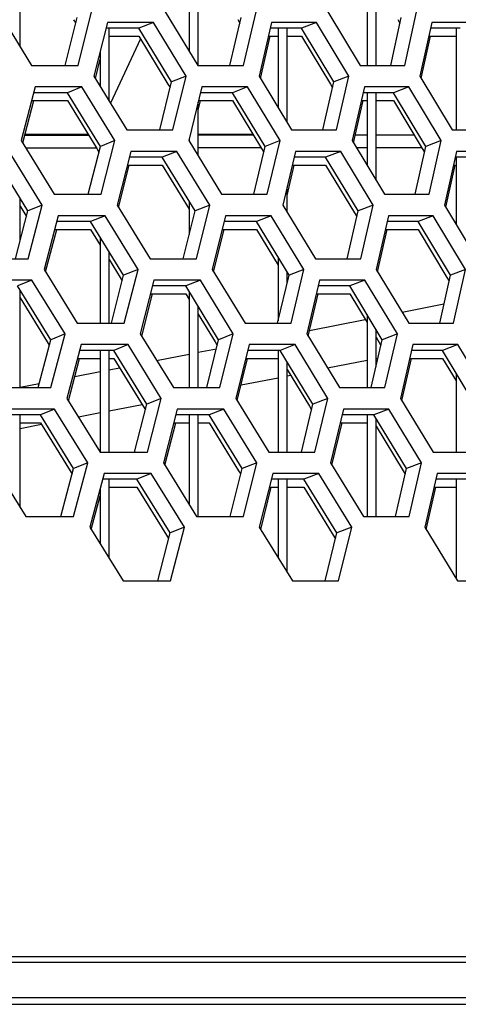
# Model space of a CAD drawing. Header units: millimetres. Extents: x 0 to 420, y 0 to 297.
# Tile 86 of 256: x 149.42 to 151.4, y 84.56 to 88.98. Entities that reach past the tile are written whole.
import ezdxf

# ---------------------------------------------------------------- set-up
doc = ezdxf.new("R2010")
doc.units = ezdxf.units.MM
doc.header["$LTSCALE"] = 23.1
doc.layers.get('0').update_dxf_attribs({"linetype": 'CONTINUOUS'})

msp = doc.modelspace()

# ---------------------------------------------------------------- linework, layer by layer
at = {"color": 7, "linetype": 'Continuous'}
for p, q in [((149.4252, 88.8614), (149.4252, 89.2361)), ((150.1852, 89.2361), (150.1852, 88.8433)), ((150.2252, 88.779), (150.2252, 89.2361)), ((150.9852, 89.2361), (150.9852, 88.779)), ((151.0252, 88.779), (151.0252, 89.1839)), ((149.6274, 88.779), (149.6814, 88.9946)), ((149.6655, 88.9849), (149.6751, 88.9692)), ((150.0244, 88.9722), (149.9588, 88.9463)), ((150.3686, 88.779), (150.4193, 88.9946)), ((150.4034, 88.985), (150.4132, 88.9688)), ((150.7577, 88.9722), (150.6902, 88.9463)), ((151.0913, 88.779), (151.1386, 88.9946)), ((151.1228, 88.9852), (151.1328, 88.9684)), ((149.9588, 88.9463), (149.811, 88.9463)), ((149.8252, 88.619), (149.8252, 88.9463)), ((150.1056, 88.7049), (149.9588, 88.9463)), ((150.6902, 88.9463), (150.5498, 88.9463)), ((150.5852, 88.9463), (150.5852, 88.5887)), ((150.6252, 88.5228), (150.6252, 88.9463)), ((150.8357, 88.7049), (150.6902, 88.9463)), ((151.4029, 88.9463), (151.27, 88.9463)), ((151.3852, 88.9463), (151.3852, 88.4893)), ((149.8252, 88.9105), (149.9588, 88.9105)), ((149.9657, 88.8991), (149.8308, 88.6099)), ((149.9588, 88.9105), (150.0897, 88.6952)), ((150.5414, 88.9105), (150.5852, 88.9105)), ((150.6252, 88.9105), (150.6902, 88.9105)), ((150.6902, 88.9105), (150.8199, 88.6953)), ((151.2622, 88.9105), (151.3852, 88.9105)), ((149.7852, 88.8435), (149.7852, 88.6844)), ((150.053, 88.4893), (150.1056, 88.7049)), ((150.1715, 88.7307), (150.1056, 88.7049)), ((150.7865, 88.4893), (150.8357, 88.7049)), ((150.9034, 88.7307), (150.8357, 88.7049)), ((149.6382, 88.6566), (149.4863, 88.6566)), ((149.7029, 88.6824), (149.6382, 88.6566)), ((149.7858, 88.4151), (149.6382, 88.6566)), ((150.0897, 88.6952), (150.0994, 88.6792)), ((150.3803, 88.6566), (150.2358, 88.6566)), ((150.4469, 88.6824), (150.3803, 88.6566)), ((150.5267, 88.4151), (150.3803, 88.6566)), ((150.8199, 88.6953), (150.8298, 88.6788)), ((151.1039, 88.6566), (150.9668, 88.6566)), ((150.9852, 88.6566), (150.9852, 88.3292)), ((151.0252, 88.263), (151.0252, 88.6566)), ((151.1723, 88.6824), (151.1039, 88.6566)), ((151.2489, 88.4151), (151.1039, 88.6566)), ((149.477, 88.6207), (149.6382, 88.6207)), ((149.6382, 88.6207), (149.7699, 88.4053)), ((150.2252, 88.372), (150.2252, 88.6133)), ((150.2271, 88.6207), (150.3803, 88.6207)), ((150.3803, 88.6207), (150.5108, 88.4055)), ((150.9587, 88.6207), (150.9852, 88.6207)), ((151.0252, 88.6207), (151.1039, 88.6207)), ((151.1039, 88.6207), (151.2331, 88.4056)), ((149.4461, 88.4658), (149.7328, 88.4661)), ((149.8508, 88.441), (149.7858, 88.4151)), ((150.1852, 88.4495), (150.1852, 88.4375)), ((150.2252, 88.4665), (150.4737, 88.4667)), ((150.5935, 88.441), (150.5267, 88.4151)), ((150.9318, 88.4671), (150.9852, 88.4671)), ((151.0252, 88.4672), (151.196, 88.4673)), ((151.3176, 88.441), (151.2489, 88.4151)), ((149.45, 88.4089), (149.7675, 88.4092)), ((149.7314, 88.1995), (149.7858, 88.4151)), ((149.7699, 88.4053), (149.7795, 88.3897)), ((150.1299, 88.3927), (150.0643, 88.3668)), ((150.2252, 88.4096), (150.5081, 88.4099)), ((150.4756, 88.1995), (150.5267, 88.4151)), ((150.5108, 88.4054), (150.5206, 88.3893)), ((150.8662, 88.3927), (150.7987, 88.3668)), ((150.9362, 88.4102), (150.9852, 88.4103)), ((151.0252, 88.4103), (151.2302, 88.4105)), ((151.2013, 88.1995), (151.2489, 88.4151)), ((151.2331, 88.4056), (151.2432, 88.3888)), ((149.4601, 88.1253), (149.3116, 88.3668)), ((150.0643, 88.3668), (149.9156, 88.3668)), ((150.2115, 88.1253), (150.0643, 88.3668)), ((150.7987, 88.3668), (150.6574, 88.3668)), ((150.9446, 88.1253), (150.7987, 88.3668)), ((151.5143, 88.3668), (151.3806, 88.3668)), ((151.3852, 88.3668), (151.3852, 88.0644)), ((149.9066, 88.3309), (150.0643, 88.3309)), ((150.0643, 88.3309), (150.1852, 88.1326)), ((150.649, 88.3309), (150.7987, 88.3309)), ((150.7987, 88.3309), (150.9288, 88.1157)), ((151.3727, 88.3309), (151.3806, 88.3309)), ((150.6252, 88.1201), (150.6252, 88.2306)), ((149.4252, 87.9918), (149.4252, 88.1819)), ((150.1852, 88.1684), (150.1852, 88.018)), ((149.4037, 87.9097), (149.4601, 88.1253)), ((149.4252, 88.1461), (149.4535, 88.1001)), ((149.524, 88.1512), (149.4601, 88.1253)), ((150.1586, 87.9097), (150.2115, 88.1253)), ((150.2774, 88.1512), (150.2115, 88.1253)), ((150.8951, 87.9097), (150.9446, 88.1253)), ((151.0123, 88.1512), (150.9446, 88.1253)), ((149.8068, 88.1029), (149.7422, 88.077)), ((150.5539, 88.1029), (150.4873, 88.077)), ((150.9287, 88.1157), (150.9387, 88.0993)), ((151.2823, 88.1029), (151.2139, 88.077)), ((149.58, 88.0412), (149.7422, 88.0412)), ((149.7422, 88.077), (149.5894, 88.077)), ((149.8903, 87.8355), (149.7422, 88.077)), ((149.7422, 88.0412), (149.7852, 87.9709)), ((149.7422, 88.0412), (149.7852, 87.9709)), ((150.3331, 88.0412), (150.4873, 88.0412)), ((150.4873, 88.077), (150.3419, 88.077)), ((150.6341, 87.8355), (150.4873, 88.077)), ((150.4873, 88.0412), (150.5852, 87.8801)), ((151.0677, 88.0412), (151.2139, 88.0412)), ((151.2139, 88.077), (151.0759, 88.077)), ((151.3593, 87.8355), (151.2139, 88.077)), ((151.2139, 88.0412), (151.3434, 87.826)), ((149.7852, 88.0068), (149.7852, 87.6199)), ((149.8252, 87.6199), (149.8252, 87.9415)), ((149.8252, 87.9057), (149.8743, 87.8257)), ((150.5852, 87.9159), (150.5852, 87.6305)), ((149.9552, 87.8614), (149.8903, 87.8355)), ((150.7009, 87.8614), (150.6341, 87.8355)), ((151.4279, 87.8614), (151.3593, 87.8355)), ((149.4777, 87.8131), (149.414, 87.7872)), ((149.8354, 87.6199), (149.8903, 87.8355)), ((149.8743, 87.8257), (149.8838, 87.8102)), ((150.2354, 87.8131), (150.1698, 87.7872)), ((150.5827, 87.6199), (150.6341, 87.8355)), ((150.6252, 87.7982), (150.6252, 87.8501)), ((150.9747, 87.8131), (150.9072, 87.7872)), ((151.3113, 87.6199), (151.3593, 87.8355)), ((151.3434, 87.826), (151.3535, 87.8093)), ((149.5629, 87.5457), (149.414, 87.7872)), ((149.4252, 87.3301), (149.4252, 87.769)), ((150.1698, 87.7872), (150.0202, 87.7872)), ((150.3174, 87.5457), (150.1698, 87.7872)), ((150.9072, 87.7872), (150.7651, 87.7872)), ((151.0535, 87.5457), (150.9072, 87.7872)), ((149.4252, 87.7332), (149.5469, 87.5359)), ((150.0111, 87.7514), (150.1698, 87.7514)), ((150.1698, 87.7514), (150.1852, 87.7261)), ((150.1852, 87.7619), (150.1852, 87.3301)), ((150.7565, 87.7514), (150.9072, 87.7514)), ((150.9072, 87.7514), (150.9852, 87.6226)), ((150.2252, 87.3301), (150.2252, 87.6965)), ((151.1428, 87.6695), (151.3306, 87.7064)), ((150.2252, 87.6607), (150.3015, 87.536)), ((150.726, 87.5875), (150.9766, 87.6368)), ((150.9852, 87.6584), (150.9852, 87.3301)), ((151.0252, 87.4232), (151.0252, 87.5924)), ((149.6269, 87.5716), (149.5629, 87.5457)), ((150.3833, 87.5716), (150.3174, 87.5457)), ((151.0252, 87.5566), (151.0475, 87.5198)), ((151.1212, 87.5716), (151.0535, 87.5457)), ((149.5062, 87.3301), (149.5629, 87.5457)), ((149.5469, 87.5359), (149.5563, 87.5206)), ((149.9108, 87.5233), (149.8462, 87.4974)), ((150.2252, 87.489), (150.3074, 87.5051)), ((150.2641, 87.3301), (150.3174, 87.5457)), ((150.3015, 87.536), (150.3112, 87.5202)), ((150.6609, 87.5233), (150.5943, 87.4974)), ((151.0036, 87.3301), (151.0535, 87.5457)), ((151.3922, 87.5233), (151.3238, 87.4974)), ((149.6831, 87.4616), (149.7852, 87.4616)), ((149.8462, 87.4974), (149.6925, 87.4974)), ((149.7852, 87.4974), (149.7852, 87.0404)), ((149.8252, 87.0404), (149.8252, 87.4974)), ((149.8252, 87.4616), (149.8462, 87.4616)), ((149.9947, 87.256), (149.8462, 87.4974)), ((149.8462, 87.4616), (149.9787, 87.2461)), ((150.0388, 87.4523), (150.1852, 87.4811)), ((150.4392, 87.4616), (150.5852, 87.4616)), ((150.5943, 87.4974), (150.448, 87.4974)), ((150.5852, 87.4974), (150.5852, 87.0404)), ((150.7415, 87.256), (150.5943, 87.4974)), ((151.0252, 87.4614), (151.0345, 87.4632)), ((151.1768, 87.4616), (151.3238, 87.4616)), ((151.3238, 87.4974), (151.185, 87.4974)), ((151.4696, 87.256), (151.3238, 87.4974)), ((151.3238, 87.4616), (151.3852, 87.3599)), ((149.8252, 87.4103), (149.8721, 87.4195)), ((150.6252, 87.0404), (150.6252, 87.4467)), ((150.807, 87.4185), (150.9852, 87.4535)), ((149.671, 87.3799), (149.7852, 87.4024)), ((150.4185, 87.342), (150.5852, 87.3748)), ((150.6252, 87.4109), (150.7256, 87.2463)), ((150.6252, 87.3827), (150.6406, 87.3857)), ((151.3852, 87.3958), (151.3852, 87.0404)), ((149.4252, 87.3316), (149.5111, 87.3485)), ((150.0596, 87.2818), (149.9947, 87.256)), ((150.8083, 87.2818), (150.7415, 87.256)), ((149.8252, 87.2253), (149.9735, 87.2545)), ((149.9395, 87.0404), (149.9947, 87.256)), ((149.9787, 87.2461), (149.9882, 87.2306)), ((150.6897, 87.0404), (150.7415, 87.256)), ((150.7256, 87.2463), (150.7354, 87.2302)), ((149.5165, 87.2077), (149.3587, 87.2077)), ((149.4252, 86.7909), (149.4252, 87.2077)), ((149.5802, 87.2335), (149.5165, 87.2077)), ((149.6658, 86.9662), (149.5165, 87.2077)), ((149.6875, 87.1982), (149.7852, 87.2175)), ((150.2753, 87.2077), (150.1248, 87.2077)), ((150.1852, 87.2077), (150.1852, 86.8047)), ((150.2252, 86.7506), (150.2252, 87.2077)), ((150.3409, 87.2335), (150.2753, 87.2077)), ((150.4234, 86.9662), (150.2753, 87.2077)), ((151.0157, 87.2077), (150.8727, 87.2077)), ((150.9852, 87.2077), (150.9852, 86.7506)), ((151.0832, 87.2335), (151.0157, 87.2077)), ((151.1624, 86.9662), (151.0157, 87.2077)), ((149.4252, 87.1718), (149.5165, 87.1718)), ((149.4252, 87.1466), (149.5205, 87.1654)), ((149.5165, 87.1718), (149.6498, 86.9563)), ((150.1157, 87.1718), (150.1852, 87.1718)), ((150.2252, 87.1718), (150.2753, 87.1718)), ((150.2753, 87.1718), (150.4074, 86.9564)), ((150.8641, 87.1718), (150.9852, 87.1718)), ((151.0252, 86.7506), (151.0252, 87.1919)), ((151.0252, 87.1561), (151.1465, 86.9565)), ((149.7298, 86.9921), (149.6658, 86.9662)), ((150.4893, 86.9921), (150.4234, 86.9662)), ((151.2301, 86.9921), (151.1624, 86.9662)), ((149.6087, 86.7506), (149.6658, 86.9662)), ((149.6498, 86.9563), (149.6592, 86.9411)), ((150.0148, 86.9438), (149.9501, 86.9179)), ((150.3697, 86.7506), (150.4234, 86.9662)), ((150.4074, 86.9564), (150.417, 86.9407)), ((150.7679, 86.9438), (150.7013, 86.9179)), ((151.1122, 86.7506), (151.1624, 86.9662)), ((151.1465, 86.9565), (151.1564, 86.9403)), ((149.9501, 86.9179), (149.7955, 86.9179)), ((149.8252, 86.5624), (149.8252, 86.9179)), ((149.8252, 86.8821), (149.9501, 86.8821)), ((150.0991, 86.6764), (149.9501, 86.9179)), ((149.9501, 86.8821), (150.0831, 86.6665)), ((150.5453, 86.8821), (150.5852, 86.8821)), ((150.7013, 86.9179), (150.5541, 86.9179)), ((150.5852, 86.9179), (150.5852, 86.5645)), ((150.6252, 86.4995), (150.6252, 86.9179)), ((150.6252, 86.8821), (150.7013, 86.8821)), ((150.8489, 86.6764), (150.7013, 86.9179)), ((150.7013, 86.8821), (150.833, 86.6667)), ((151.2858, 86.8821), (151.3852, 86.8821)), ((151.4338, 86.9179), (151.2941, 86.9179)), ((151.3852, 86.9179), (151.3852, 86.4704)), ((149.7852, 86.8788), (149.7852, 86.6269)), ((150.0435, 86.4608), (150.0991, 86.6764)), ((150.0831, 86.6665), (150.0926, 86.6511)), ((150.164, 86.7023), (150.0991, 86.6764)), ((150.7968, 86.4608), (150.8489, 86.6764)), ((150.833, 86.6667), (150.8428, 86.6507)), ((150.9158, 86.7023), (150.8489, 86.6764)), ((161.5515, 84.7446), (86.699, 84.7446)), ((85.0752, 84.5866), (163.1752, 84.5866)), ((124.1352, 84.5566), (163.5752, 84.5566))]:
    msp.add_line(p, q, dxfattribs=at)
at = {"color": 3, "linetype": 'Continuous'}
for p, q in [((149.3276, 89.0205), (149.4758, 88.779)), ((149.6855, 88.779), (149.7464, 89.0205)), ((150.0774, 89.0205), (150.2243, 88.779)), ((150.429, 88.779), (150.4861, 89.0205)), ((150.8089, 89.0205), (150.9545, 88.779)), ((151.154, 88.779), (151.2072, 89.0205)), ((149.8174, 88.9722), (149.7569, 88.7307)), ((150.0244, 88.9722), (149.8174, 88.9722)), ((150.1715, 88.7307), (150.0244, 88.9722)), ((150.5559, 88.9722), (150.4991, 88.7307)), ((150.7577, 88.9722), (150.5559, 88.9722)), ((150.9034, 88.7307), (150.7577, 88.9722)), ((151.2757, 88.9722), (151.2227, 88.7307)), ((151.4722, 88.9722), (151.2757, 88.9722)), ((150.5052, 88.7207), (150.5498, 88.9105)), ((151.2285, 88.7211), (151.27, 88.9105)), ((149.7633, 88.7203), (149.7852, 88.8076)), ((149.4758, 88.779), (149.6855, 88.779)), ((150.2243, 88.779), (150.429, 88.779)), ((150.9545, 88.779), (151.154, 88.779)), ((149.7569, 88.7307), (149.9047, 88.4893)), ((150.1123, 88.4893), (150.1715, 88.7307)), ((150.4991, 88.7307), (150.6456, 88.4893)), ((150.8481, 88.4893), (150.9034, 88.7307)), ((151.2227, 88.7307), (151.3678, 88.4893)), ((149.493, 88.6824), (149.4303, 88.441)), ((149.7029, 88.6824), (149.493, 88.6824)), ((149.8508, 88.441), (149.7029, 88.6824)), ((150.242, 88.6824), (150.1832, 88.441)), ((150.4469, 88.6824), (150.242, 88.6824)), ((150.5935, 88.441), (150.4469, 88.6824)), ((150.9727, 88.6824), (150.9176, 88.441)), ((151.1723, 88.6824), (150.9727, 88.6824)), ((151.3176, 88.441), (151.1723, 88.6824)), ((149.4369, 88.4303), (149.4863, 88.6207)), ((150.2252, 88.5774), (150.2358, 88.6207)), ((150.9236, 88.4311), (150.9668, 88.6207)), ((149.9047, 88.4893), (150.1123, 88.4893)), ((150.6456, 88.4893), (150.8481, 88.4893)), ((151.3678, 88.4893), (151.5651, 88.4893)), ((149.4303, 88.441), (149.5789, 88.1995)), ((149.7314, 88.4683), (149.4468, 88.4685)), ((149.7895, 88.1995), (149.8508, 88.441)), ((150.1832, 88.441), (150.3305, 88.1995)), ((150.4729, 88.4679), (150.2252, 88.468)), ((150.536, 88.1995), (150.5935, 88.441)), ((150.9176, 88.441), (151.0636, 88.1995)), ((151.2639, 88.1995), (151.3176, 88.441)), ((149.524, 88.1512), (149.3753, 88.3927)), ((149.9221, 88.3927), (149.8611, 88.1512)), ((150.1299, 88.3927), (149.9221, 88.3927)), ((150.2774, 88.1512), (150.1299, 88.3927)), ((150.6635, 88.3927), (150.6064, 88.1512)), ((150.8662, 88.3927), (150.6635, 88.3927)), ((151.0123, 88.1512), (150.8662, 88.3927)), ((151.3863, 88.3927), (151.3329, 88.1512)), ((151.5836, 88.3927), (151.3863, 88.3927)), ((149.8675, 88.1407), (149.9156, 88.3309)), ((150.6252, 88.1948), (150.6574, 88.3309)), ((151.3387, 88.1415), (151.3806, 88.3309)), ((149.5789, 88.1995), (149.7895, 88.1995)), ((150.3305, 88.1995), (150.536, 88.1995)), ((151.0636, 88.1995), (151.2639, 88.1995)), ((149.4607, 87.9097), (149.524, 88.1512)), ((149.8611, 88.1512), (150.0093, 87.9097)), ((150.2178, 87.9097), (150.2774, 88.1512)), ((150.6064, 88.1512), (150.7533, 87.9097)), ((150.9566, 87.9097), (151.0123, 88.1512)), ((151.3329, 88.1512), (151.4784, 87.9097)), ((149.5961, 88.1029), (149.533, 87.8614)), ((149.8068, 88.1029), (149.5961, 88.1029)), ((149.9552, 87.8614), (149.8068, 88.1029)), ((150.3482, 88.1029), (150.2889, 87.8614)), ((150.5539, 88.1029), (150.3482, 88.1029)), ((150.7009, 87.8614), (150.5539, 88.1029)), ((151.0818, 88.1029), (151.0264, 87.8614)), ((151.2823, 88.1029), (151.0818, 88.1029)), ((151.4279, 87.8614), (151.2823, 88.1029)), ((149.5396, 87.8507), (149.5894, 88.0412)), ((150.2952, 87.8511), (150.3419, 88.0412)), ((151.0324, 87.8515), (151.0759, 88.0412)), ((149.2472, 87.9097), (149.4607, 87.9097)), ((150.0093, 87.9097), (150.2178, 87.9097)), ((150.7533, 87.9097), (150.9566, 87.9097)), ((149.533, 87.8614), (149.6821, 87.6199)), ((149.8935, 87.6199), (149.9552, 87.8614)), ((150.2889, 87.8614), (150.4367, 87.6199)), ((150.643, 87.6199), (150.7009, 87.8614)), ((151.0264, 87.8614), (151.1728, 87.6199)), ((151.3739, 87.6199), (151.4279, 87.8614)), ((149.4777, 87.8131), (149.2641, 87.8131)), ((149.6269, 87.5716), (149.4777, 87.8131)), ((150.0268, 87.8131), (149.9654, 87.5716)), ((150.2354, 87.8131), (150.0268, 87.8131)), ((150.3833, 87.5716), (150.2354, 87.8131)), ((150.7712, 87.8131), (150.7136, 87.5716)), ((150.9747, 87.8131), (150.7712, 87.8131)), ((151.1212, 87.5716), (150.9747, 87.8131)), ((149.9718, 87.5611), (150.0202, 87.7514)), ((150.7198, 87.5615), (150.7651, 87.7514)), ((149.6821, 87.6199), (149.8935, 87.6199)), ((150.4367, 87.6199), (150.643, 87.6199)), ((151.1728, 87.6199), (151.3739, 87.6199)), ((149.5631, 87.3301), (149.6269, 87.5716)), ((149.9654, 87.5716), (150.114, 87.3301)), ((150.3233, 87.3301), (150.3833, 87.5716)), ((150.7136, 87.5716), (150.8609, 87.3301)), ((151.0651, 87.3301), (151.1212, 87.5716)), ((149.6992, 87.5233), (149.6357, 87.2818)), ((149.9108, 87.5233), (149.6992, 87.5233)), ((150.0596, 87.2818), (149.9108, 87.5233)), ((150.4544, 87.5233), (150.3947, 87.2818)), ((150.6609, 87.5233), (150.4544, 87.5233)), ((150.8083, 87.2818), (150.6609, 87.5233)), ((151.191, 87.5233), (151.1351, 87.2818)), ((151.3922, 87.5233), (151.191, 87.5233)), ((151.5383, 87.2818), (151.3922, 87.5233)), ((149.6423, 87.2711), (149.6925, 87.4616)), ((150.401, 87.2715), (150.448, 87.4616)), ((151.1411, 87.2719), (151.185, 87.4616)), ((149.3487, 87.3301), (149.5631, 87.3301)), ((150.114, 87.3301), (150.3233, 87.3301)), ((150.8609, 87.3301), (151.0651, 87.3301)), ((149.6357, 87.2818), (149.7852, 87.0404)), ((149.9975, 87.0404), (150.0596, 87.2818)), ((150.3947, 87.2818), (150.5429, 87.0404)), ((150.7501, 87.0404), (150.8083, 87.2818)), ((151.1351, 87.2818), (151.2819, 87.0404)), ((149.5802, 87.2335), (149.3657, 87.2335)), ((149.7298, 86.9921), (149.5802, 87.2335)), ((150.1314, 87.2335), (150.0696, 86.9921)), ((150.3409, 87.2335), (150.1314, 87.2335)), ((150.4893, 86.9921), (150.3409, 87.2335)), ((150.8789, 87.2335), (150.8209, 86.9921)), ((151.0832, 87.2335), (150.8789, 87.2335)), ((151.2301, 86.9921), (151.0832, 87.2335)), ((150.0761, 86.9815), (150.1248, 87.1718)), ((150.8271, 86.9819), (150.8727, 87.1718)), ((149.7852, 87.0404), (149.9975, 87.0404)), ((150.5429, 87.0404), (150.7501, 87.0404)), ((151.2819, 87.0404), (151.4839, 87.0404)), ((149.3, 86.9921), (149.4503, 86.7506)), ((149.6656, 86.7506), (149.7298, 86.9921)), ((150.0696, 86.9921), (150.2186, 86.7506)), ((150.4288, 86.7506), (150.4893, 86.9921)), ((150.8209, 86.9921), (150.9686, 86.7506)), ((151.1736, 86.7506), (151.2301, 86.9921)), ((149.8024, 86.9438), (149.7384, 86.7023)), ((150.0148, 86.9438), (149.8024, 86.9438)), ((150.164, 86.7023), (150.0148, 86.9438)), ((150.5606, 86.9438), (150.5004, 86.7023)), ((150.7679, 86.9438), (150.5606, 86.9438)), ((150.9158, 86.7023), (150.7679, 86.9438)), ((151.3001, 86.9438), (151.2439, 86.7023)), ((151.5022, 86.9438), (151.3001, 86.9438)), ((150.5068, 86.6919), (150.5541, 86.8821)), ((151.2499, 86.6923), (151.2941, 86.8821)), ((149.7451, 86.6915), (149.7852, 86.843)), ((149.4503, 86.7506), (149.6656, 86.7506)), ((150.2186, 86.7506), (150.4288, 86.7506)), ((150.9686, 86.7506), (151.1736, 86.7506)), ((149.7384, 86.7023), (149.8883, 86.4608)), ((150.1015, 86.4608), (150.164, 86.7023)), ((150.5004, 86.7023), (150.649, 86.4608)), ((150.8571, 86.4608), (150.9158, 86.7023)), ((151.2439, 86.7023), (151.3911, 86.4608)), ((149.8883, 86.4608), (150.1015, 86.4608)), ((150.649, 86.4608), (150.8571, 86.4608)), ((151.3911, 86.4608), (151.5938, 86.4608)), ((161.6438, 84.7704), (86.6067, 84.7704))]:
    msp.add_line(p, q, dxfattribs=at)

doc.saveas('drawing.dxf')
